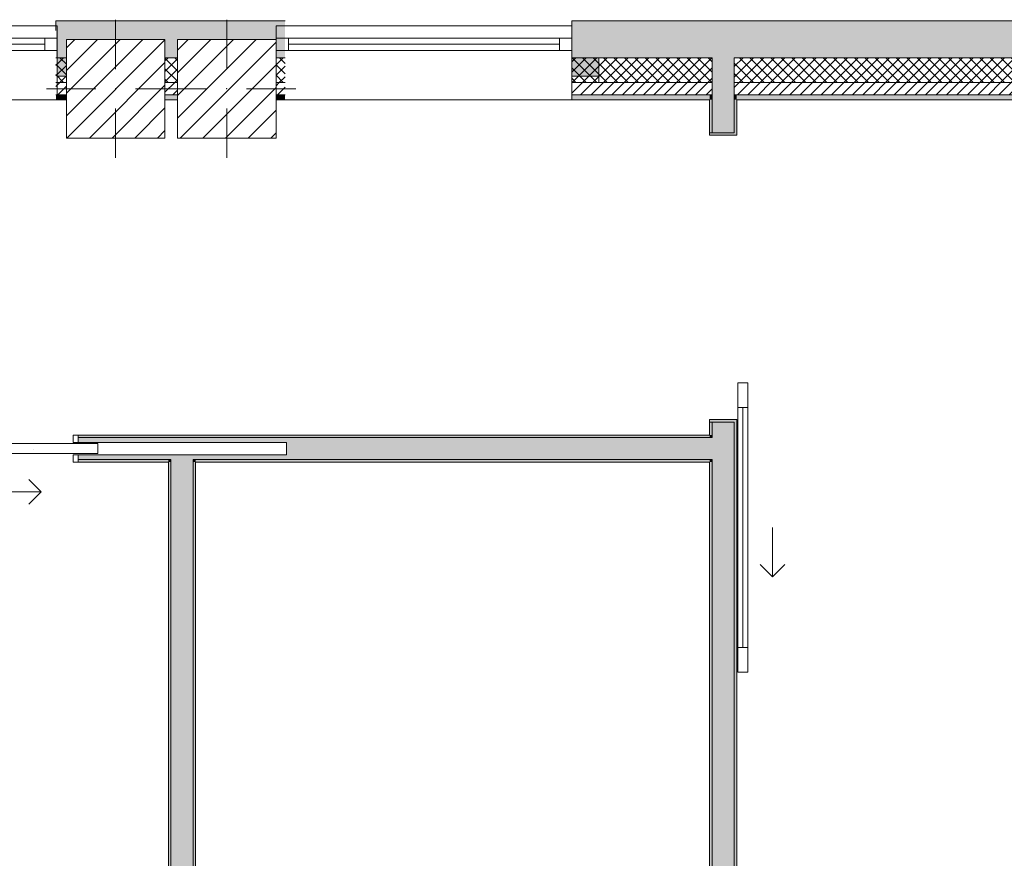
# Model space of a CAD drawing. Header units: millimetres. Extents: x -40968 to 13979, y -19284 to 4746.
# Tile 75 of 113: x -13238 to -9242, y -15417 to -12015. Entities that reach past the tile are written whole.
import ezdxf

# ---------------------------------------------------------------- set-up
doc = ezdxf.new("R2010")
doc.units = ezdxf.units.MM
doc.header["$MEASUREMENT"] = 0
doc.linetypes.add('Wipeout_Contour', pattern=[1000, 0, -1000])
for name, color, linetype in [('10_ESTR_Pilars', 7, 'Continuous'), ('12_FAÇ_Façana', 7, 'Continuous'), ('Puertas Archicad', 7, 'Continuous'), ('Ventanas Archicad', 7, 'Continuous')]:
    doc.layers.add(name, color=color, linetype=linetype)
for name, color, linetype, lineweight in [('10_ESTR_Pilars_Pluma_Nº__20', 1, 'Continuous', 5), ('10_ESTR_Pilars_Pluma_Nº__28', 7, 'Continuous', 20), ('10_ESTR_Pilars_Pluma_Nº__42', 8, 'Continuous', 25), ('12_FAÇ_Façana_Pluma_Nº__2', 8, 'Continuous', 5), ('12_FAÇ_Façana_Pluma_Nº__7', 7, 'Continuous', 5), ('Puertas Archicad_Pluma_Nº__1', 7, 'Continuous', 5), ('Puertas Archicad_Pluma_Nº__7', 7, 'Continuous', 5), ('Ventanas Archicad_Pluma_Nº__7', 7, 'Continuous', 5)]:
    doc.layers.add(name, color=color, linetype=linetype, lineweight=lineweight)
for name, color, linetype, lineweight, true_color in [('12_FAÇ_Façana_Pluma_Nº__102', 7, 'Continuous', 5, 0xcccccc), ('12_FAÇ_Façana_Pluma_Nº__174', 7, 'Continuous', 13, 0xe4ad2c), ('12_FAÇ_Façana_Pluma_Nº__176', 7, 'Continuous', 15, 0x93a0c6), ('12_FAÇ_Façana_Pluma_Nº__3', 7, 'Continuous', 5, 0xa4a4a4), ('12_FAÇ_Façana_Pluma_Nº__43', 7, 'Continuous', 5, 0xa4a4a6), ('Puertas Archicad_Pluma_Nº__23', 7, 'Continuous', 5, 0xa4a4a6), ('Puertas Archicad_Pluma_Nº__3', 7, 'Continuous', 5, 0xa4a4a4), ('Ventanas Archicad_Pluma_Nº__23', 7, 'Continuous', 5, 0xa4a4a6), ('Ventanas Archicad_Pluma_Nº__3', 7, 'Continuous', 5, 0xa4a4a4), ('Ventanas Archicad_Pluma_Nº__43', 7, 'Continuous', 5, 0xa4a4a6)]:
    doc.layers.add(name, color=color, linetype=linetype, lineweight=lineweight, true_color=true_color)
pattern_1 = [(45, (0, 0), (-21.213203, 21.213203), [])]
pattern_2 = [(45, (0, 0), (-21.213203, 21.213203), []), (135, (0, 0), (21.213203, 21.213203), [])]
pattern_3 = [(0, (0, 0), (0, 75), [0, -75])]
pattern_4 = [(0, (0, 0), (0, 779.42), [48.75, -401.25]), (0, (225, 389.7), (0, 779.42), [48.75, -401.25]), (60, (0, 0), (-675, 389.7), [48.75, -401.25]), (60, (450, 0), (-675, 389.7), [48.75, -401.25]), (120, (48.75, 0), (675, 389.7), [48.75, -401.25]), (120, (498.75, 0), (675, 389.7), [48.75, -401.25]), (0, (0, 75), (0, 150), [0, -150, 0, -225]), (45, (75, 75), (-106.066, 106.066), [0, -112.5, 0, -187.5])]
pattern_5 = [(45, (0, 0), (-45.96194, 45.96194), [])]

# ---------------------------------------------------------------- blocks, each defined once
blk = doc.blocks.new('Muro_22_1', base_point=(-7036.1, -12339))
at = {"layer": '12_FAÇ_Façana_Pluma_Nº__102', "linetype": 'Continuous', "lineweight": 0, "true_color": 0xe5e5e5}
for points in [[(-10427.9, -12019), (-10997.4, -12019), (-10997.4, -12169), (-10427.9, -12169)], [(-10427.9, -12169), (-10337.9, -12169), (-10337.9, -12019), (-10427.9, -12019)], [(-10337.9, -12019), (-10337.9, -12169), (-7450.4, -12169), (-7450.4, -12094.6), (-7050.4, -12094.6), (-7050.4, -12169), (-7036.1, -12169), (-7036.1, -12019)]]:
    blk.add_hatch(color=254, dxfattribs=at).paths.add_polyline_path(points)
at = {"layer": '12_FAÇ_Façana_Pluma_Nº__174', "linetype": 'Continuous', "lineweight": 13, "true_color": 0xe4ad2c}
h = blk.add_hatch(dxfattribs=at)
h.set_pattern_fill('SATE_Aislamiento_0001', color=42, style=0, pattern_type=2)
h.set_pattern_definition(pattern_2)
h.paths.add_polyline_path([(-10427.9, -12169), (-10997.4, -12169), (-10997.4, -12269), (-10427.9, -12269)])
h = blk.add_hatch(dxfattribs=at)
h.set_pattern_fill('SATE_Aislamiento_0001', color=42, style=0, pattern_type=2)
h.set_pattern_definition(pattern_2)
h.paths.add_polyline_path([(-10337.9, -12269), (-7450.4, -12269), (-7450.4, -12169), (-10337.9, -12169)])
h = blk.add_hatch(dxfattribs=at)
h.set_pattern_fill('SATE_Aislamiento_0001', color=42, style=0, pattern_type=2)
h.set_pattern_definition(pattern_2)
h.paths.add_polyline_path([(-7050.4, -12269), (-7036.1, -12269), (-7036.1, -12169), (-7050.4, -12169)])
at = {"layer": '12_FAÇ_Façana_Pluma_Nº__176', "linetype": 'Continuous', "lineweight": 0, "true_color": 0x495063}
for points in [[(-10437.9, -12319), (-10997.4, -12319), (-10997.4, -12339), (-10437.9, -12339)], [(-10437.9, -12339), (-10427.9, -12339), (-10427.9, -12319), (-10437.9, -12319)], [(-10337.9, -12339), (-10327.9, -12339), (-10327.9, -12319), (-10337.9, -12319)], [(-10327.9, -12339), (-7450.4, -12339), (-7450.4, -12319), (-10327.9, -12319)], [(-7050.4, -12339), (-7036.1, -12339), (-7036.1, -12319), (-7050.4, -12319)]]:
    blk.add_hatch(color=251, dxfattribs=at).paths.add_polyline_path(points)
at = {"layer": '12_FAÇ_Façana_Pluma_Nº__2', "linetype": 'Continuous', "lineweight": 5}
h = blk.add_hatch(dxfattribs=at)
h.set_pattern_fill('Ceramic_0001', color=8, style=0, pattern_type=2)
h.set_pattern_definition(pattern_1)
h.paths.add_polyline_path([(-10427.9, -12269), (-10997.4, -12269), (-10997.4, -12319), (-10427.9, -12319)])
h = blk.add_hatch(dxfattribs=at)
h.set_pattern_fill('Ceramic_0001', color=8, style=0, pattern_type=2)
h.set_pattern_definition(pattern_1)
h.paths.add_polyline_path([(-10337.9, -12319), (-7450.4, -12319), (-7450.4, -12269), (-10337.9, -12269)])
h = blk.add_hatch(dxfattribs=at)
h.set_pattern_fill('Ceramic_0001', color=8, style=0, pattern_type=2)
h.set_pattern_definition(pattern_1)
h.paths.add_polyline_path([(-7050.4, -12319), (-7036.1, -12319), (-7036.1, -12269), (-7050.4, -12269)])
at = {"layer": '12_FAÇ_Façana_Pluma_Nº__7', "color": 7, "linetype": 'Continuous', "lineweight": 5}
for p, q in [((-10997.4, -12169), (-10427.9, -12169)), ((-10427.9, -12169), (-10427.9, -12269)), ((-10337.9, -12269), (-10337.9, -12169)), ((-10337.9, -12169), (-7450.4, -12169)), ((-7050.4, -12169), (-7036.1, -12169)), ((-10997.4, -12269), (-10427.9, -12269)), ((-10427.9, -12269), (-10427.9, -12319)), ((-10337.9, -12319), (-10337.9, -12269)), ((-10337.9, -12269), (-7450.4, -12269)), ((-7050.4, -12269), (-7036.1, -12269)), ((-10997.4, -12319), (-10427.9, -12319)), ((-10427.9, -12319), (-10427.9, -12339)), ((-10337.9, -12339), (-10337.9, -12319)), ((-10337.9, -12319), (-7450.4, -12319)), ((-7050.4, -12319), (-7036.1, -12319))]:
    blk.add_line(p, q, dxfattribs=at)
at = {"layer": '12_FAÇ_Façana_Pluma_Nº__7', "color": 7, "linetype": 'Continuous', "lineweight": 5, "flags": 128}
for points in [[(-7036.1, -12019), (-10997.4, -12019)], [(-10997.4, -12019), (-10997.4, -12339)], [(-7036.1, -12059), (-7036.1, -12019)], [(-10997.4, -12339), (-10437.9, -12339)], [(-10327.9, -12339), (-7450.4, -12339)], [(-7050.4, -12339), (-7036.1, -12339)]]:
    blk.add_lwpolyline(points, dxfattribs=at)
blk = doc.blocks.new('Muro_24_1', base_point=(-12161.1, -12339))
at = {"layer": '12_FAÇ_Façana_Pluma_Nº__102', "linetype": 'Continuous', "lineweight": 0, "true_color": 0xe5e5e5}
blk.add_hatch(color=254, dxfattribs=at).paths.add_polyline_path([(-12161.1, -12019), (-13091.1, -12019), (-13091.1, -12169), (-13048.4, -12169), (-13048.4, -12094.6), (-12648.4, -12094.6), (-12648.4, -12169), (-12597.4, -12169), (-12597.4, -12094.6), (-12197.4, -12094.6), (-12197.4, -12169), (-12161.1, -12169)])
at = {"layer": '12_FAÇ_Façana_Pluma_Nº__174', "linetype": 'Continuous', "lineweight": 13, "true_color": 0xe4ad2c}
h = blk.add_hatch(dxfattribs=at)
h.set_pattern_fill('SATE_Aislamiento_0001', color=42, style=0, pattern_type=2)
h.set_pattern_definition(pattern_2)
h.paths.add_polyline_path([(-13091.1, -12269), (-13048.4, -12269), (-13048.4, -12169), (-13091.1, -12169)])
h = blk.add_hatch(dxfattribs=at)
h.set_pattern_fill('SATE_Aislamiento_0001', color=42, style=0, pattern_type=2)
h.set_pattern_definition(pattern_2)
h.paths.add_polyline_path([(-12648.4, -12269), (-12597.4, -12269), (-12597.4, -12169), (-12648.4, -12169)])
h = blk.add_hatch(dxfattribs=at)
h.set_pattern_fill('SATE_Aislamiento_0001', color=42, style=0, pattern_type=2)
h.set_pattern_definition(pattern_2)
h.paths.add_polyline_path([(-12197.4, -12269), (-12161.1, -12269), (-12161.1, -12169), (-12197.4, -12169)])
at = {"layer": '12_FAÇ_Façana_Pluma_Nº__176', "linetype": 'Continuous', "lineweight": 0, "true_color": 0x495063}
for points in [[(-13091.1, -12339), (-13048.4, -12339), (-13048.4, -12319), (-13091.1, -12319)], [(-12648.4, -12339), (-12597.4, -12339), (-12597.4, -12319), (-12648.4, -12319)], [(-12197.4, -12339), (-12161.1, -12339), (-12161.1, -12319), (-12197.4, -12319)]]:
    blk.add_hatch(color=251, dxfattribs=at).paths.add_polyline_path(points)
at = {"layer": '12_FAÇ_Façana_Pluma_Nº__2', "linetype": 'Continuous', "lineweight": 5}
h = blk.add_hatch(dxfattribs=at)
h.set_pattern_fill('Ceramic_0001', color=8, style=0, pattern_type=2)
h.set_pattern_definition(pattern_1)
h.paths.add_polyline_path([(-13091.1, -12319), (-13048.4, -12319), (-13048.4, -12269), (-13091.1, -12269)])
h = blk.add_hatch(dxfattribs=at)
h.set_pattern_fill('Ceramic_0001', color=8, style=0, pattern_type=2)
h.set_pattern_definition(pattern_1)
h.paths.add_polyline_path([(-12648.4, -12319), (-12597.4, -12319), (-12597.4, -12269), (-12648.4, -12269)])
h = blk.add_hatch(dxfattribs=at)
h.set_pattern_fill('Ceramic_0001', color=8, style=0, pattern_type=2)
h.set_pattern_definition(pattern_1)
h.paths.add_polyline_path([(-12197.4, -12319), (-12161.1, -12319), (-12161.1, -12269), (-12197.4, -12269)])
at = {"layer": '12_FAÇ_Façana_Pluma_Nº__7', "color": 7, "linetype": 'Continuous', "lineweight": 5}
for p, q in [((-13091.1, -12169), (-13048.4, -12169)), ((-12648.4, -12169), (-12597.4, -12169)), ((-12197.4, -12169), (-12161.1, -12169)), ((-13091.1, -12269), (-13048.4, -12269)), ((-12648.4, -12269), (-12597.4, -12269)), ((-12197.4, -12269), (-12161.1, -12269)), ((-13091.1, -12319), (-13048.4, -12319)), ((-12648.4, -12319), (-12597.4, -12319)), ((-12197.4, -12319), (-12161.1, -12319))]:
    blk.add_line(p, q, dxfattribs=at)
at = {"layer": '12_FAÇ_Façana_Pluma_Nº__7', "color": 7, "linetype": 'Continuous', "lineweight": 5, "flags": 128}
for points in [[(-12161.1, -12019), (-13091.1, -12019)], [(-13091.1, -12019), (-13091.1, -12059)], [(-13091.1, -12339), (-13048.4, -12339)], [(-12648.4, -12339), (-12597.4, -12339)], [(-12197.4, -12339), (-12161.1, -12339)]]:
    blk.add_lwpolyline(points, dxfattribs=at)
blk = doc.blocks.new('Ventana Vertical Multi-Faja 27_9')
at = {"layer": 'Ventanas Archicad_Pluma_Nº__23', "color": 253, "linetype": 'Continuous', "lineweight": 5, "true_color": 0xa4a4a6}
for p, q in [((-600, 0), (-550, 0)), ((-550, 0), (-550, -50)), ((550, -50), (550, 0)), ((550, 0), (600, 0)), ((-550, -50), (-600, -50)), ((600, -50), (550, -50))]:
    blk.add_line(p, q, dxfattribs=at)
at = {"layer": 'Ventanas Archicad_Pluma_Nº__3', "color": 253, "linetype": 'Continuous', "lineweight": 5, "true_color": 0xa4a4a4}
for p, q in [((-600, 50), (600, 50)), ((-550, 0), (550, 0)), ((-550, -25), (550, -25)), ((550, -50), (-550, -50)), ((-600, -250), (600, -250))]:
    blk.add_line(p, q, dxfattribs=at)
at = {"layer": 'Ventanas Archicad_Pluma_Nº__43', "color": 253, "linetype": 'Continuous', "lineweight": 5, "true_color": 0xa4a4a6}
for p, q in [((-600, -180), (-600, -155)), ((600, -180), (600, -155))]:
    blk.add_line(p, q, dxfattribs=at)
at = {"layer": 'Ventanas Archicad_Pluma_Nº__7', "color": 7, "linetype": 'Continuous', "lineweight": 5}
for p, q in [((-600, 50), (-600, 30)), ((600, 50), (600, 30)), ((-600, 30), (-600, 0)), ((-600, 30), (-600, 0)), ((-600, 0), (-600, -50)), ((-600, 0), (-600, -50)), ((-600, 0), (-600, -50)), ((-600, 0), (-600, -50)), ((600, 30), (600, 0)), ((600, 30), (600, 0)), ((600, 0), (600, -50)), ((600, 0), (600, -50)), ((600, 0), (600, -50)), ((600, 0), (600, -50)), ((-600, -50), (-600, -80)), ((-600, -50), (-600, -80)), ((600, -50), (600, -80)), ((600, -50), (600, -80)), ((-600, -80), (-600, -155)), ((-600, -80), (-600, -155)), ((600, -80), (600, -155)), ((600, -80), (600, -155)), ((-600, -180), (-600, -230)), ((600, -180), (600, -230)), ((-600, -230), (-600, -250)), ((600, -230), (600, -250))]:
    blk.add_line(p, q, dxfattribs=at)
blk = doc.blocks.new('Muro_26_1', base_point=(-11002.4, -12339))
at = {"layer": '12_FAÇ_Façana', "linetype": 'Continuous', "lineweight": 0, "true_color": 0x000000}
h = blk.add_hatch(dxfattribs=at)
h.set_pattern_fill('Yeso_0001', color=18, style=0, pattern_type=2)
h.set_pattern_definition(pattern_3)
h.paths.add_polyline_path([(-12197.4, -12269), (-12197.4, -12244), (-12307.4, -12244), (-12307.4, -12269)])
h = blk.add_hatch(dxfattribs=at)
h.set_pattern_fill('Yeso_0001', color=18, style=0, pattern_type=2)
h.set_pattern_definition(pattern_3)
h.paths.add_polyline_path([(-10997.4, -12269), (-10887.4, -12269), (-10887.4, -12244), (-10997.4, -12244)])
at = {"layer": '12_FAÇ_Façana_Pluma_Nº__102', "linetype": 'Continuous', "lineweight": 0, "true_color": 0xe5e5e5}
for points in [[(-12307.4, -12169), (-12307.4, -12244), (-12197.4, -12244), (-12197.4, -12059)], [(-10887.4, -12169), (-10997.4, -12059), (-10997.4, -12244), (-10887.4, -12244)]]:
    blk.add_hatch(color=254, dxfattribs=at).paths.add_polyline_path(points)
at = {"layer": '12_FAÇ_Façana_Pluma_Nº__43', "color": 253, "linetype": 'Continuous', "lineweight": 5, "true_color": 0xa4a4a6}
for p, q in [((-12307.4, -12244), (-12307.4, -12269)), ((-12197.4, -12244), (-12307.4, -12244)), ((-12197.4, -12269), (-12197.4, -12244)), ((-10997.4, -12269), (-10997.4, -12244)), ((-10997.4, -12244), (-10887.4, -12244)), ((-10887.4, -12244), (-10887.4, -12269)), ((-12307.4, -12269), (-12197.4, -12269)), ((-10887.4, -12269), (-10997.4, -12269))]:
    blk.add_line(p, q, dxfattribs=at)
at = {"layer": '12_FAÇ_Façana_Pluma_Nº__7', "color": 7, "linetype": 'Continuous', "lineweight": 5}
for p, q in [((-12197.4, -12039), (-12197.4, -12059)), ((-12197.4, -12059), (-12197.4, -12089)), ((-12197.4, -12059), (-12197.4, -12089)), ((-10997.4, -12039), (-10997.4, -12059)), ((-10997.4, -12059), (-10997.4, -12089)), ((-10997.4, -12059), (-10997.4, -12089)), ((-12197.4, -12089), (-12197.4, -12139)), ((-12197.4, -12089), (-12197.4, -12139)), ((-10997.4, -12089), (-10997.4, -12139)), ((-10997.4, -12089), (-10997.4, -12139)), ((-12197.4, -12139), (-12197.4, -12169)), ((-12197.4, -12139), (-12197.4, -12169)), ((-10997.4, -12139), (-10997.4, -12169)), ((-10997.4, -12139), (-10997.4, -12169)), ((-12307.4, -12169), (-12307.4, -12244)), ((-12197.4, -12169), (-12197.4, -12244)), ((-12197.4, -12169), (-12197.4, -12244)), ((-10997.4, -12169), (-10997.4, -12244)), ((-10997.4, -12169), (-10997.4, -12244)), ((-10887.4, -12169), (-10887.4, -12244)), ((-12197.4, -12269), (-12197.4, -12319)), ((-10997.4, -12269), (-10997.4, -12319)), ((-12197.4, -12319), (-12197.4, -12339)), ((-10997.4, -12319), (-10997.4, -12339))]:
    blk.add_line(p, q, dxfattribs=at)
at = {"layer": 'Ventanas Archicad', "color": 253, "linetype": 'Continuous', "lineweight": 5, "true_color": 0xa4a4a6, "zscale": 1000}
blk.add_blockref('Ventana Vertical Multi-Faja 27_9', (-11597.4, -12089), dxfattribs=at)
blk = doc.blocks.new('Muro_27_1', base_point=(-13091.1, -12339))
at = {"layer": '12_FAÇ_Façana', "linetype": 'Continuous', "lineweight": 0, "true_color": 0x000000}
h = blk.add_hatch(dxfattribs=at)
h.set_pattern_fill('Yeso_0001', color=18, style=0, pattern_type=2)
h.set_pattern_definition(pattern_3)
h.paths.add_polyline_path([(-14286.1, -12269), (-14286.1, -12244), (-14396.1, -12244), (-14396.1, -12269)])
h = blk.add_hatch(dxfattribs=at)
h.set_pattern_fill('Yeso_0001', color=18, style=0, pattern_type=2)
h.set_pattern_definition(pattern_3)
h.paths.add_polyline_path([(-13086.1, -12269), (-12976.1, -12269), (-12976.1, -12244), (-13086.1, -12244)])
at = {"layer": '12_FAÇ_Façana_Pluma_Nº__102', "linetype": 'Continuous', "lineweight": 0, "true_color": 0xe5e5e5}
for points in [[(-14396.1, -12169), (-14396.1, -12244), (-14286.1, -12244), (-14286.1, -12059)], [(-12976.1, -12169), (-13086.1, -12059), (-13086.1, -12244), (-12976.1, -12244)]]:
    blk.add_hatch(color=254, dxfattribs=at).paths.add_polyline_path(points)
at = {"layer": '12_FAÇ_Façana_Pluma_Nº__43', "color": 253, "linetype": 'Continuous', "lineweight": 5, "true_color": 0xa4a4a6}
for p, q in [((-14396.1, -12244), (-14396.1, -12269)), ((-14286.1, -12244), (-14396.1, -12244)), ((-14286.1, -12269), (-14286.1, -12244)), ((-13086.1, -12269), (-13086.1, -12244)), ((-13086.1, -12244), (-12976.1, -12244)), ((-12976.1, -12244), (-12976.1, -12269)), ((-14396.1, -12269), (-14286.1, -12269)), ((-12976.1, -12269), (-13086.1, -12269))]:
    blk.add_line(p, q, dxfattribs=at)
at = {"layer": '12_FAÇ_Façana_Pluma_Nº__7', "color": 7, "linetype": 'Continuous', "lineweight": 5}
for p, q in [((-14286.1, -12039), (-14286.1, -12059)), ((-14286.1, -12059), (-14286.1, -12089)), ((-14286.1, -12059), (-14286.1, -12089)), ((-13086.1, -12039), (-13086.1, -12059)), ((-13086.1, -12059), (-13086.1, -12089)), ((-13086.1, -12059), (-13086.1, -12089)), ((-14286.1, -12089), (-14286.1, -12139)), ((-14286.1, -12089), (-14286.1, -12139)), ((-13086.1, -12089), (-13086.1, -12139)), ((-13086.1, -12089), (-13086.1, -12139)), ((-14286.1, -12139), (-14286.1, -12169)), ((-14286.1, -12139), (-14286.1, -12169)), ((-13086.1, -12139), (-13086.1, -12169)), ((-13086.1, -12139), (-13086.1, -12169)), ((-14396.1, -12169), (-14396.1, -12244)), ((-14286.1, -12169), (-14286.1, -12244)), ((-14286.1, -12169), (-14286.1, -12244)), ((-13086.1, -12169), (-13086.1, -12244)), ((-13086.1, -12169), (-13086.1, -12244)), ((-12976.1, -12169), (-12976.1, -12244)), ((-14286.1, -12269), (-14286.1, -12319)), ((-13086.1, -12269), (-13086.1, -12319)), ((-14286.1, -12319), (-14286.1, -12339)), ((-13086.1, -12319), (-13086.1, -12339))]:
    blk.add_line(p, q, dxfattribs=at)
at = {"layer": 'Ventanas Archicad', "color": 253, "linetype": 'Continuous', "lineweight": 5, "true_color": 0xa4a4a6, "zscale": 1000}
blk.add_blockref('Ventana Vertical Multi-Faja 27_9', (-13686.1, -12089), dxfattribs=at)
blk = doc.blocks.new('Puerta Corredera Exterior 27_2')
at = {"layer": 'Puertas Archicad', "linetype": 'Continuous', "lineweight": 0, "true_color": 0xffffff}
h = blk.add_hatch(dxfattribs=at)
h.set_pattern_fill('Hormigón_en_Masa_0001', style=0, pattern_type=2)
h.set_pattern_definition(pattern_4)
h.paths.add_polyline_path([(428.1, 155), (428.1, 115), (528.1, 115), (528.1, 155)])
h = blk.add_hatch(dxfattribs=at)
h.set_pattern_fill('Hormigón_en_Masa_0001', style=0, pattern_type=2)
h.set_pattern_definition(pattern_4)
h.paths.add_polyline_path([(1602.1, 115), (1602.1, 155), (1502.1, 155), (1502.1, 115)])
at = {"layer": 'Puertas Archicad_Pluma_Nº__1', "color": 7, "linetype": 'Continuous', "lineweight": 5}
for p, q in [((428.1, 155), (528.1, 155)), ((428.1, 115), (428.1, 155)), ((528.1, 155), (528.1, 115)), ((528.1, 135), (1502.1, 135)), ((1502.1, 115), (1502.1, 155)), ((1502.1, 155), (1602.1, 155)), ((1602.1, 155), (1602.1, 115)), ((528.1, 115), (428.1, 115)), ((1602.1, 115), (1502.1, 115))]:
    blk.add_line(p, q, dxfattribs=at)
at = {"layer": 'Puertas Archicad_Pluma_Nº__1', "color": 7, "linetype": 'Continuous', "lineweight": 5, "flags": 128}
for points in [[(528.1, 155), (1502.1, 155), (1502.1, 135), (528.1, 135)], [(528.1, 135), (1502.1, 135), (1502.1, 115), (528.1, 115)]]:
    blk.add_lwpolyline(points, close=True, dxfattribs=at)
at = {"layer": 'Puertas Archicad_Pluma_Nº__3', "color": 253, "linetype": 'Continuous', "lineweight": 5, "true_color": 0xa4a4a4}
for p, q in [((1215.1, 255), (1165.1, 305)), ((1015.1, 255), (1215.1, 255)), ((1215.1, 255), (1165.1, 205))]:
    blk.add_line(p, q, dxfattribs=at)
at = {"layer": 'Puertas Archicad_Pluma_Nº__7', "color": 7, "linetype": 'Continuous', "lineweight": 5}
for p, q in [((-587, 110), (-577, 110)), ((-577, 0), (-577, 110)), ((587, 110), (577, 110)), ((577, 0), (577, 110))]:
    blk.add_line(p, q, dxfattribs=at)
blk = doc.blocks.new('Muro_44_1', base_point=(-10437.9, -17084))
at = {"layer": '12_FAÇ_Façana_Pluma_Nº__102', "linetype": 'Continuous', "lineweight": 0, "true_color": 0xe5e5e5}
for points in [[(-10427.9, -12269), (-10337.9, -12269), (-10337.9, -12169), (-10427.9, -12169)], [(-10427.9, -12319), (-10337.9, -12319), (-10337.9, -12269), (-10427.9, -12269)], [(-10427.9, -12339), (-10337.9, -12339), (-10337.9, -12319), (-10427.9, -12319)], [(-10427.9, -12473), (-10337.9, -12473), (-10337.9, -12339), (-10427.9, -12339)], [(-10427.9, -13709.4), (-10337.9, -13709.4), (-10337.9, -13647), (-10427.9, -13647)], [(-10427.9, -13709.4), (-10427.9, -13799.4), (-10337.9, -13799.4), (-10337.9, -13709.4)], [(-10427.9, -13799.4), (-10427.9, -15499.4), (-10337.9, -15499.4), (-10337.9, -13799.4)], [(-10427.9, -15499.4), (-10427.9, -15589.4), (-10337.9, -15589.4), (-10337.9, -15499.4)], [(-10427.9, -15589.4), (-10427.9, -16701), (-10337.9, -16701), (-10337.9, -15589.4)], [(-10427.9, -16701), (-10427.9, -16771), (-10337.9, -16771), (-10337.9, -16701)], [(-10427.9, -16771), (-10427.9, -16974), (-10337.9, -16974), (-10337.9, -16771)], [(-10337.9, -16974), (-10427.9, -16974), (-10427.9, -16984), (-10337.9, -16984)]]:
    blk.add_hatch(color=254, dxfattribs=at).paths.add_polyline_path(points)
at = {"layer": '12_FAÇ_Façana_Pluma_Nº__176', "linetype": 'Continuous', "lineweight": 0, "true_color": 0x495063}
for points in [[(-10427.9, -12339), (-10437.9, -12339), (-10437.9, -12473), (-10427.9, -12473)], [(-10337.9, -12339), (-10337.9, -12473), (-10327.9, -12473), (-10327.9, -12339)], [(-10327.9, -12483), (-10327.9, -12473), (-10337.9, -12473), (-10437.9, -12473), (-10437.9, -12483)], [(-10327.9, -13647), (-10327.9, -13637), (-10437.9, -13637), (-10437.9, -13647), (-10337.9, -13647)], [(-10437.9, -13647), (-10437.9, -13699.4), (-10427.9, -13699.4), (-10427.9, -13647)], [(-10337.9, -16691), (-10327.9, -16691), (-10327.9, -13647), (-10337.9, -13647)], [(-10437.9, -13699.4), (-10437.9, -13709.4), (-10427.9, -13709.4), (-10427.9, -13699.4)], [(-10437.9, -13799.4), (-10437.9, -13809.4), (-10427.9, -13809.4), (-10427.9, -13799.4)], [(-10437.9, -13809.4), (-10437.9, -15489.4), (-10427.9, -15489.4), (-10427.9, -13809.4)], [(-10437.9, -15489.4), (-10437.9, -15499.4), (-10427.9, -15499.4), (-10427.9, -15489.4)], [(-10437.9, -15589.4), (-10437.9, -15599.4), (-10427.9, -15599.4), (-10427.9, -15589.4)], [(-10437.9, -15599.4), (-10437.9, -16974), (-10427.9, -16974), (-10427.9, -15599.4)], [(-10337.9, -16691), (-10337.9, -16701), (-10327.9, -16701), (-10327.9, -16691)], [(-10337.9, -16771), (-10337.9, -16781), (-10327.9, -16781), (-10327.9, -16771)], [(-10337.9, -16781), (-10337.9, -16974), (-10327.9, -16974), (-10327.9, -16781)]]:
    blk.add_hatch(color=251, dxfattribs=at).paths.add_polyline_path(points)
at = {"layer": '12_FAÇ_Façana_Pluma_Nº__7', "color": 7, "linetype": 'Continuous', "lineweight": 5}
for p, q in [((-10427.9, -12169), (-10427.9, -12269)), ((-10337.9, -12269), (-10337.9, -12169)), ((-10427.9, -12269), (-10427.9, -12319)), ((-10337.9, -12319), (-10337.9, -12269)), ((-10427.9, -12319), (-10427.9, -12339)), ((-10427.9, -12339), (-10427.9, -12473)), ((-10337.9, -12339), (-10337.9, -12319)), ((-10337.9, -12473), (-10337.9, -12339)), ((-10437.9, -12473), (-10437.9, -12483)), ((-10337.9, -12473), (-10437.9, -12473)), ((-10437.9, -12483), (-10327.9, -12483)), ((-10327.9, -12473), (-10327.9, -12483)), ((-10437.9, -13637), (-10327.9, -13637)), ((-10437.9, -13647), (-10437.9, -13637)), ((-10337.9, -13647), (-10437.9, -13647)), ((-10427.9, -13647), (-10427.9, -13709.4)), ((-10337.9, -13709.4), (-10337.9, -13647)), ((-10327.9, -13647), (-10327.9, -13637)), ((-10427.9, -13709.4), (-10437.9, -13709.4)), ((-10337.9, -13799.4), (-10337.9, -13709.4)), ((-10437.9, -13799.4), (-10427.9, -13799.4)), ((-10427.9, -13799.4), (-10427.9, -15499.4)), ((-10337.9, -15499.4), (-10337.9, -13799.4)), ((-10427.9, -15499.4), (-10437.9, -15499.4)), ((-10337.9, -15589.4), (-10337.9, -15499.4)), ((-10437.9, -15589.4), (-10427.9, -15589.4)), ((-10427.9, -15589.4), (-10427.9, -16701)), ((-10337.9, -16701), (-10337.9, -15589.4)), ((-10427.9, -16701), (-10427.9, -16771)), ((-10327.9, -16701), (-10337.9, -16701)), ((-10427.9, -16771), (-10427.9, -16974)), ((-10337.9, -16771), (-10327.9, -16771)), ((-10337.9, -16974), (-10337.9, -16771)), ((-10427.9, -16974), (-10427.9, -16984)), ((-10337.9, -16984), (-10337.9, -16974))]:
    blk.add_line(p, q, dxfattribs=at)
at = {"layer": '12_FAÇ_Façana_Pluma_Nº__7', "color": 7, "linetype": 'Continuous', "lineweight": 5, "flags": 128}
for points in [[(-10437.9, -12339), (-10437.9, -12473)], [(-10327.9, -12473), (-10327.9, -12339)], [(-10437.9, -13647), (-10437.9, -13699.4)], [(-10327.9, -16691), (-10327.9, -13647)], [(-10437.9, -13809.4), (-10437.9, -15489.4)], [(-10437.9, -15599.4), (-10437.9, -16974)], [(-10327.9, -16974), (-10327.9, -16781)]]:
    blk.add_lwpolyline(points, dxfattribs=at)
at = {"layer": 'Puertas Archicad', "color": 253, "linetype": 'Continuous', "lineweight": 5, "true_color": 0xa4a4a6, "zscale": 1000, "rotation": 270}
blk.add_blockref('Puerta Corredera Exterior 27_2', (-10437.9, -13060), dxfattribs=at)
blk = doc.blocks.new('Puerta Corredera Empotrada 27_2')
at = {"layer": 'Puertas Archicad', "linetype": 'Continuous', "lineweight": 0, "true_color": 0xffffff}
h = blk.add_hatch(dxfattribs=at)
h.set_pattern_fill('Hormigón_en_Masa_0001', style=0, pattern_type=2)
h.set_pattern_definition(pattern_4)
h.paths.add_polyline_path([(-330, -35), (-330, -75), (530, -75), (530, -35)])
at = {"layer": 'Puertas Archicad_Pluma_Nº__23', "color": 253, "linetype": 'Continuous', "lineweight": 5, "true_color": 0xa4a4a6}
for p, q in [((-430, 0), (-450, 0)), ((-450, 0), (-450, -110)), ((-430, -110), (-430, 0)), ((450, 0), (430, 0)), ((430, 0), (430, -30)), ((450, -30), (450, 0)), ((430, -30), (450, -30)), ((-450, -110), (-430, -110)), ((450, -80), (430, -80)), ((430, -80), (430, -110)), ((430, -110), (450, -110)), ((450, -110), (450, -80))]:
    blk.add_line(p, q, dxfattribs=at)
at = {"layer": 'Puertas Archicad_Pluma_Nº__3', "color": 253, "linetype": 'Continuous', "lineweight": 5, "true_color": 0xa4a4a4}
for p, q in [((300, 120), (250, 170)), ((100, 120), (300, 120)), ((300, 120), (250, 70)), ((-330, -35), (530, -35)), ((-330, -75), (-330, -35)), ((530, -35), (530, -75)), ((530, -75), (-330, -75))]:
    blk.add_line(p, q, dxfattribs=at)
at = {"layer": 'Puertas Archicad_Pluma_Nº__7', "color": 7, "linetype": 'Continuous', "lineweight": 5}
for p, q in [((-450, -10), (-450, 0)), ((-450, -10), (-450, 0)), ((450, -10), (450, 0)), ((450, -10), (450, 0)), ((-450, -100), (-450, -10)), ((-450, -100), (-450, -10)), ((450, -30), (450, -10)), ((450, -30), (450, -10)), ((-450, -110), (-450, -100)), ((-450, -110), (-450, -100)), ((450, -100), (450, -80)), ((450, -100), (450, -80)), ((450, -110), (450, -100)), ((450, -110), (450, -100))]:
    blk.add_line(p, q, dxfattribs=at)
blk = doc.blocks.new('Muro_52_1', base_point=(-10437.9, -13809.4))
at = {"layer": '12_FAÇ_Façana_Pluma_Nº__102', "linetype": 'Continuous', "lineweight": 0, "true_color": 0xe5e5e5}
for points in [[(-13000.5, -13709.4), (-13000.5, -13729.4), (-12624.2, -13729.4), (-12624.2, -13709.4)], [(-12624.2, -13709.4), (-12624.2, -13729.4), (-12534.2, -13729.4), (-12534.2, -13709.4)], [(-12534.2, -13709.4), (-12534.2, -13729.4), (-12155.5, -13729.4), (-12155.5, -13779.4), (-12534.2, -13779.4), (-12534.2, -13799.4), (-10437.9, -13799.4), (-10437.9, -13709.4)], [(-10437.9, -13709.4), (-10437.9, -13799.4), (-10427.9, -13799.4), (-10427.9, -13709.4)], [(-13000.5, -13799.4), (-12624.2, -13799.4), (-12624.2, -13779.4), (-13000.5, -13779.4)], [(-12624.2, -13799.4), (-12534.2, -13799.4), (-12534.2, -13779.4), (-12624.2, -13779.4)]]:
    blk.add_hatch(color=254, dxfattribs=at).paths.add_polyline_path(points)
at = {"layer": '12_FAÇ_Façana_Pluma_Nº__176', "linetype": 'Continuous', "lineweight": 0, "true_color": 0x495063}
for points in [[(-10437.9, -13699.4), (-13000.5, -13699.4), (-13000.5, -13709.4), (-10437.9, -13709.4)], [(-13000.5, -13809.4), (-12634.2, -13809.4), (-12634.2, -13799.4), (-13000.5, -13799.4)], [(-12634.2, -13809.4), (-12624.2, -13809.4), (-12624.2, -13799.4), (-12634.2, -13799.4)], [(-12534.2, -13809.4), (-12524.2, -13809.4), (-12524.2, -13799.4), (-12534.2, -13799.4)], [(-12524.2, -13809.4), (-10437.9, -13809.4), (-10437.9, -13799.4), (-12524.2, -13799.4)]]:
    blk.add_hatch(color=251, dxfattribs=at).paths.add_polyline_path(points)
at = {"layer": '12_FAÇ_Façana_Pluma_Nº__3', "color": 253, "linetype": 'Continuous', "lineweight": 5, "true_color": 0xa4a4a4}
for p, q in [((-12155.5, -13729.4), (-13000.5, -13729.4)), ((-12155.5, -13779.4), (-12155.5, -13729.4)), ((-13000.5, -13779.4), (-12155.5, -13779.4))]:
    blk.add_line(p, q, dxfattribs=at)
at = {"layer": '12_FAÇ_Façana_Pluma_Nº__7', "color": 7, "linetype": 'Continuous', "lineweight": 5}
for p, q in [((-13000.5, -13699.4), (-13000.5, -13709.4)), ((-12624.2, -13709.4), (-13000.5, -13709.4)), ((-13000.5, -13709.4), (-13000.5, -13729.4)), ((-12534.2, -13709.4), (-12624.2, -13709.4)), ((-10437.9, -13709.4), (-12534.2, -13709.4)), ((-10427.9, -13709.4), (-10437.9, -13709.4)), ((-13000.5, -13779.4), (-13000.5, -13799.4)), ((-13000.5, -13799.4), (-12624.2, -13799.4)), ((-13000.5, -13799.4), (-13000.5, -13809.4)), ((-12624.2, -13799.4), (-12624.2, -13809.4)), ((-12534.2, -13809.4), (-12534.2, -13799.4)), ((-12534.2, -13799.4), (-10437.9, -13799.4)), ((-10437.9, -13799.4), (-10427.9, -13799.4))]:
    blk.add_line(p, q, dxfattribs=at)
at = {"layer": '12_FAÇ_Façana_Pluma_Nº__7', "color": 7, "linetype": 'Continuous', "lineweight": 5, "flags": 128}
for points in [[(-10437.9, -13699.4), (-13000.5, -13699.4)], [(-13000.5, -13809.4), (-12634.2, -13809.4)], [(-12524.2, -13809.4), (-10437.9, -13809.4)]]:
    blk.add_lwpolyline(points, dxfattribs=at)
at = {"layer": 'Puertas Archicad', "color": 253, "linetype": 'Continuous', "lineweight": 5, "true_color": 0xa4a4a6, "xscale": -1, "zscale": 1000, "rotation": 180}
blk.add_blockref('Puerta Corredera Empotrada 27_2', (-13450.5, -13809.4), dxfattribs=at)
blk = doc.blocks.new('Muro_57_1', base_point=(-12634.2, -15599.4))
at = {"layer": '12_FAÇ_Façana_Pluma_Nº__102', "linetype": 'Continuous', "lineweight": 0, "true_color": 0xe5e5e5}
for points in [[(-12624.2, -13809.4), (-12534.2, -13809.4), (-12534.2, -13799.4), (-12624.2, -13799.4)], [(-12534.2, -15489.4), (-12534.2, -13809.4), (-12624.2, -13809.4), (-12624.2, -15489.4)], [(-12624.2, -15499.4), (-12534.2, -15499.4), (-12534.2, -15489.4), (-12624.2, -15489.4)]]:
    blk.add_hatch(color=254, dxfattribs=at).paths.add_polyline_path(points)
at = {"layer": '12_FAÇ_Façana_Pluma_Nº__176', "linetype": 'Continuous', "lineweight": 0, "true_color": 0x495063}
for points in [[(-12634.2, -13809.4), (-12634.2, -15489.4), (-12624.2, -15489.4), (-12624.2, -13809.4)], [(-12524.2, -15489.4), (-12524.2, -13809.4), (-12534.2, -13809.4), (-12534.2, -15489.4)]]:
    blk.add_hatch(color=251, dxfattribs=at).paths.add_polyline_path(points)
at = {"layer": '12_FAÇ_Façana_Pluma_Nº__7', "color": 7, "linetype": 'Continuous', "lineweight": 5}
for p, q in [((-12624.2, -13799.4), (-12624.2, -13809.4)), ((-12624.2, -13809.4), (-12624.2, -15489.4)), ((-12534.2, -13809.4), (-12534.2, -13799.4)), ((-12534.2, -15489.4), (-12534.2, -13809.4)), ((-12624.2, -15489.4), (-12624.2, -15499.4)), ((-12534.2, -15499.4), (-12534.2, -15489.4))]:
    blk.add_line(p, q, dxfattribs=at)
at = {"layer": '12_FAÇ_Façana_Pluma_Nº__7', "color": 7, "linetype": 'Continuous', "lineweight": 5, "flags": 128}
for points in [[(-12634.2, -13809.4), (-12634.2, -15489.4)], [(-12524.2, -15489.4), (-12524.2, -13809.4)]]:
    blk.add_lwpolyline(points, dxfattribs=at)
blk = doc.blocks.new('Pilar_16_1', base_point=(-12397.4, -12294.6))
at = {"color": 254, "linetype": 'Wipeout_Contour', "lineweight": 0, "ltscale": 69844.628683}
blk.add_wipeout([(-12597.4, -12494.6), (-12197.4, -12494.6), (-12197.4, -12094.6), (-12597.4, -12094.6)], dxfattribs=at).dxf.layer = '10_ESTR_Pilars'
at = {"layer": '10_ESTR_Pilars_Pluma_Nº__42', "linetype": 'Continuous', "lineweight": 25}
h = blk.add_hatch(dxfattribs=at)
h.set_pattern_fill('00_GCT_trama_45º_e1_400__05', color=8, style=0, pattern_type=2)
h.set_pattern_definition(pattern_5)
h.paths.add_polyline_path([(-12597.4, -12494.6), (-12197.4, -12494.6), (-12197.4, -12094.6), (-12597.4, -12094.6)])
at = {"layer": '10_ESTR_Pilars_Pluma_Nº__20', "color": 1, "linetype": 'Continuous', "lineweight": 5}
for p, q in [((-12397.4, -12214.6), (-12397.4, -12014.6)), ((-12477.4, -12294.6), (-12677.4, -12294.6)), ((-12317.4, -12294.6), (-12117.4, -12294.6)), ((-12397.4, -12374.6), (-12397.4, -12574.6))]:
    blk.add_line(p, q, dxfattribs=at)
blk.add_point((-12397.4, -12294.6), dxfattribs=at)
at = {"layer": '10_ESTR_Pilars_Pluma_Nº__28', "color": 7, "linetype": 'Continuous', "lineweight": 20, "flags": 128}
blk.add_lwpolyline([(-12597.4, -12494.6), (-12197.4, -12494.6), (-12197.4, -12094.6), (-12597.4, -12094.6)], close=True, dxfattribs=at)
blk = doc.blocks.new('Pilar_17_1', base_point=(-12848.4, -12294.6))
at = {"color": 254, "linetype": 'Wipeout_Contour', "lineweight": 0, "ltscale": 71136.667689}
blk.add_wipeout([(-13048.4, -12494.6), (-12648.4, -12494.6), (-12648.4, -12094.6), (-13048.4, -12094.6)], dxfattribs=at).dxf.layer = '10_ESTR_Pilars'
at = {"layer": '10_ESTR_Pilars_Pluma_Nº__42', "linetype": 'Continuous', "lineweight": 25}
h = blk.add_hatch(dxfattribs=at)
h.set_pattern_fill('00_GCT_trama_45º_e1_400__05', color=8, style=0, pattern_type=2)
h.set_pattern_definition(pattern_5)
h.paths.add_polyline_path([(-13048.4, -12494.6), (-12648.4, -12494.6), (-12648.4, -12094.6), (-13048.4, -12094.6)])
at = {"layer": '10_ESTR_Pilars_Pluma_Nº__20', "color": 1, "linetype": 'Continuous', "lineweight": 5}
for p, q in [((-12848.4, -12214.6), (-12848.4, -12014.6)), ((-12928.4, -12294.6), (-13128.4, -12294.6)), ((-12768.4, -12294.6), (-12568.4, -12294.6)), ((-12848.4, -12374.6), (-12848.4, -12574.6))]:
    blk.add_line(p, q, dxfattribs=at)
blk.add_point((-12848.4, -12294.6), dxfattribs=at)
at = {"layer": '10_ESTR_Pilars_Pluma_Nº__28', "color": 7, "linetype": 'Continuous', "lineweight": 20, "flags": 128}
blk.add_lwpolyline([(-13048.4, -12494.6), (-12648.4, -12494.6), (-12648.4, -12094.6), (-13048.4, -12094.6)], close=True, dxfattribs=at)

msp = doc.modelspace()

# ---------------------------------------------------------------- block references
at = {"layer": '12_FAÇ_Façana', "color": 7, "lineweight": 20}
for name, p in [('Muro_24_1', (-12161.1, -12339)), ('Muro_22_1', (-7036.1, -12339)), ('Muro_27_1', (-13091.1, -12339)), ('Muro_26_1', (-11002.4, -12339)), ('Muro_44_1', (-10437.9, -17084)), ('Muro_52_1', (-10437.9, -13809.4)), ('Muro_57_1', (-12634.2, -15599.4))]:
    msp.add_blockref(name, p, dxfattribs=at)

# ---------------------------------------------------------------- next in the draw order: block references
at = {"layer": '10_ESTR_Pilars', "color": 7, "lineweight": 20}
msp.add_blockref('Pilar_16_1', (-12397.4, -12294.6), dxfattribs=at)

# ---------------------------------------------------------------- next in the draw order: block references
msp.add_blockref('Pilar_17_1', (-12848.4, -12294.6), dxfattribs=at)

doc.saveas('drawing.dxf')
